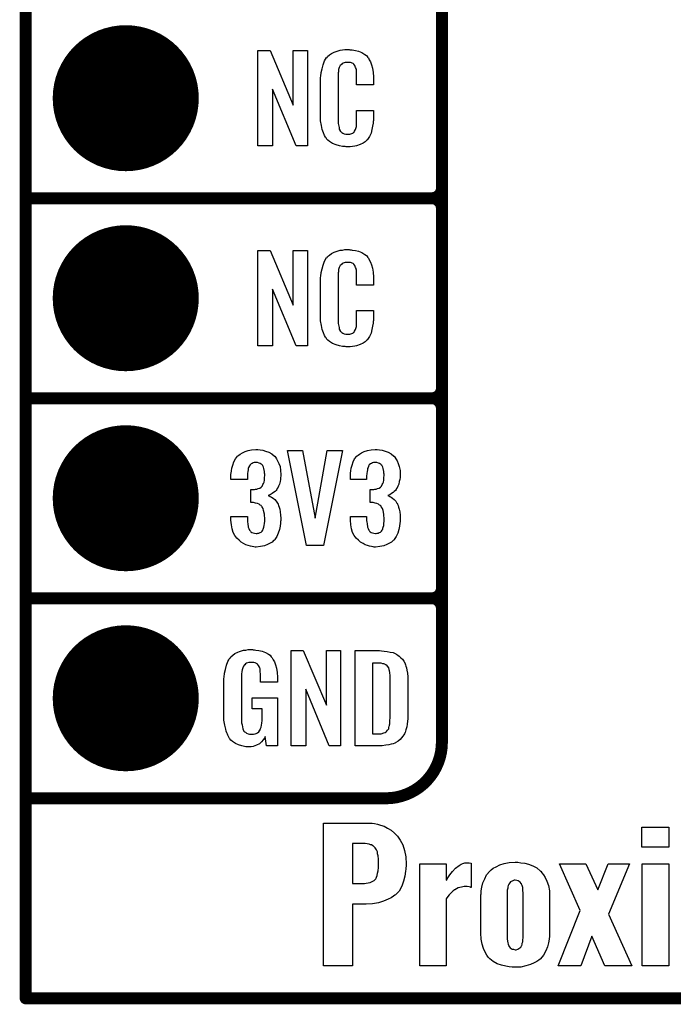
# Model space of a CAD drawing. Extents: x -0.07 to 0.95, y -0.15 to 1.54.
# Tile 1 of 23: x -0.05 to 0.27, y -0.15 to 0.34. Entities that reach past the tile are written whole.
import ezdxf

# ---------------------------------------------------------------- set-up
doc = ezdxf.new("R2010")
doc.units = 0
doc.layers.get('0').update_dxf_attribs({"linetype": 'CONTINUOUS'})
for name, color, linetype in [('gko', 6, 'CONTINUOUS'), ('gto', 2, 'CONTINUOUS'), ('gts', 1, 'CONTINUOUS')]:
    doc.layers.add(name, color=color, linetype=linetype)

# ---------------------------------------------------------------- blocks, each defined once
blk = doc.blocks.new('D11')
at = {"const_width": 0.003}
blk.add_lwpolyline([(-0.0015, 0, 1), (0.0015, 0, 1)], format="xyb", close=True, dxfattribs=at)
blk = doc.blocks.new('D32')
at = {"const_width": 0.0365}
blk.add_lwpolyline([(-0.01825, 0, 1), (0.01825, 0, 1)], format="xyb", close=True, dxfattribs=at)

msp = doc.modelspace()

# ---------------------------------------------------------------- linework, layer by layer
at = {"layer": 'gko', "color": 6, "const_width": 0.006}
for points in [[(-0.05, -0.15), (-0.05, 1.45)], [(-0.05, -0.15), (0.85, -0.15)]]:
    msp.add_lwpolyline(points, dxfattribs=at)
at = {"layer": 'gto', "color": 2, "const_width": 0.006}
for points in [[(0.158, -0.022), (0.158, 0.722)], [(0.158, 0.255), (0.158, 0.345)], [(-0.05, 0.25), (0.153, 0.25)], [(-0.05, 0.25), (0.153, 0.25)], [(0.153, 0.25), (0.153, 0.25)], [(0.153, 0.25), (0.153, 0.25)], [(0.158, 0.245), (0.158, 0.245)], [(0.158, 0.245), (0.158, 0.245)], [(0.158, 0.245), (0.158, 0.245)], [(0.158, 0.245), (0.158, 0.245)], [(0.158, 0.155), (0.158, 0.245)], [(-0.05, 0.15), (0.153, 0.15)], [(-0.05, 0.15), (0.153, 0.15)], [(0.153, 0.15), (0.153, 0.15)], [(0.153, 0.15), (0.153, 0.15)], [(0.158, 0.145), (0.158, 0.145)], [(0.158, 0.145), (0.158, 0.145)], [(0.158, 0.145), (0.158, 0.145)], [(0.158, 0.145), (0.158, 0.145)], [(0.158, 0.055), (0.158, 0.145)], [(-0.05, 0.05), (0.153, 0.05)], [(-0.05, 0.05), (0.153, 0.05)], [(0.153, 0.05), (0.153, 0.05)], [(0.153, 0.05), (0.153, 0.05)], [(0.158, 0.045), (0.158, 0.045)], [(0.158, 0.045), (0.158, 0.045)], [(0.158, 0.045), (0.158, 0.045)], [(0.158, 0.045), (0.158, 0.045)], [(-0.05, -0.05), (0.13, -0.05)], [(-0.05, -0.05), (-0.0106, -0.05)], [(0.13, -0.05), (0.13, -0.05)], [(0.13, -0.05), (0.13, -0.05)]]:
    msp.add_lwpolyline(points, dxfattribs=at)
at = {"layer": 'gto', "color": 2}
for points in [[(0.0908, 0.2762), (0.0851, 0.2762), (0.0734, 0.3046), (0.0734, 0.2762), (0.066, 0.2762), (0.066, 0.3238), (0.0722, 0.3238), (0.0837, 0.2966), (0.0837, 0.3238), (0.0908, 0.3238), (0.0908, 0.2762)], [(0.112, 0.3242), (0.1126, 0.3242), (0.1132, 0.3241), (0.1148, 0.3239), (0.1164, 0.3235), (0.118, 0.3228), (0.1195, 0.3219), (0.1203, 0.3214), (0.1208, 0.3207), (0.1209, 0.3205), (0.1213, 0.3201), (0.1217, 0.3192), (0.1223, 0.3181), (0.1228, 0.3167), (0.1233, 0.315), (0.1237, 0.3129), (0.1238, 0.3106), (0.1238, 0.3066), (0.1154, 0.3066), (0.1154, 0.3107), (0.1154, 0.3108), (0.1154, 0.3111), (0.1154, 0.3116), (0.1154, 0.3121), (0.1154, 0.3134), (0.1153, 0.3141), (0.1152, 0.3146), (0.1152, 0.3147), (0.1151, 0.3149), (0.1149, 0.3154), (0.1145, 0.3163), (0.114, 0.317), (0.1138, 0.3172), (0.1136, 0.3173), (0.1132, 0.3175), (0.1129, 0.3177), (0.1123, 0.3178), (0.1116, 0.3179), (0.1105, 0.3179), (0.1102, 0.3179), (0.1097, 0.3179), (0.1087, 0.3175), (0.1082, 0.3173), (0.1078, 0.3169), (0.1076, 0.3167), (0.1072, 0.3163), (0.1067, 0.3154), (0.1064, 0.3143), (0.1064, 0.3142), (0.1064, 0.3141), (0.1063, 0.3137), (0.1063, 0.3132), (0.1062, 0.3127), (0.1062, 0.3119), (0.1061, 0.3111), (0.1061, 0.3102), (0.1061, 0.2895), (0.1061, 0.2894), (0.1061, 0.2889), (0.1062, 0.2882), (0.1062, 0.2873), (0.1066, 0.2854), (0.1067, 0.2845), (0.1071, 0.2837), (0.1072, 0.2836), (0.1073, 0.2834), (0.1076, 0.2832), (0.108, 0.2829), (0.1085, 0.2825), (0.1092, 0.2822), (0.11, 0.2821), (0.1109, 0.282), (0.1113, 0.282), (0.1116, 0.2821), (0.112, 0.2821), (0.113, 0.2823), (0.1135, 0.2826), (0.1139, 0.2829), (0.114, 0.2829), (0.1141, 0.2831), (0.1144, 0.2835), (0.1149, 0.2844), (0.1152, 0.2854), (0.1152, 0.2855), (0.1153, 0.2857), (0.1153, 0.286), (0.1154, 0.2865), (0.1154, 0.2871), (0.1154, 0.2878), (0.1154, 0.2886), (0.1154, 0.2895), (0.1154, 0.2938), (0.1238, 0.2938), (0.1238, 0.29), (0.1238, 0.2899), (0.1238, 0.2897), (0.1238, 0.2894), (0.1238, 0.2889), (0.1237, 0.2883), (0.1236, 0.2876), (0.1234, 0.2861), (0.123, 0.2844), (0.1226, 0.2826), (0.1218, 0.2809), (0.1209, 0.2794), (0.1208, 0.2792), (0.1203, 0.2788), (0.1196, 0.2782), (0.1186, 0.2775), (0.1172, 0.2769), (0.1154, 0.2762), (0.1145, 0.276), (0.1134, 0.2759), (0.1122, 0.2757), (0.1102, 0.2757), (0.1097, 0.2758), (0.1091, 0.2758), (0.1084, 0.2759), (0.1068, 0.2762), (0.1051, 0.2767), (0.1033, 0.2774), (0.1018, 0.2784), (0.101, 0.279), (0.1004, 0.2797), (0.1004, 0.2798), (0.1003, 0.2799), (0.1001, 0.2802), (0.0999, 0.2805), (0.0994, 0.2814), (0.0989, 0.2827), (0.0982, 0.2844), (0.0978, 0.2864), (0.0974, 0.2887), (0.0973, 0.2914), (0.0973, 0.3083), (0.0973, 0.3084), (0.0973, 0.3087), (0.0973, 0.3091), (0.0974, 0.3096), (0.0974, 0.3103), (0.0975, 0.311), (0.0977, 0.3128), (0.0981, 0.3147), (0.0986, 0.3167), (0.0993, 0.3186), (0.1004, 0.3203), (0.1004, 0.3203), (0.1006, 0.3204), (0.1009, 0.3209), (0.1018, 0.3216), (0.1029, 0.3223), (0.1042, 0.323), (0.1052, 0.3234), (0.1061, 0.3237), (0.1071, 0.324), (0.1083, 0.3241), (0.1095, 0.3243), (0.1116, 0.3243), (0.112, 0.3242)], [(0.0908, 0.1762), (0.0851, 0.1762), (0.0734, 0.2046), (0.0734, 0.1762), (0.066, 0.1762), (0.066, 0.2238), (0.0722, 0.2238), (0.0837, 0.1966), (0.0837, 0.2238), (0.0908, 0.2238), (0.0908, 0.1762)], [(0.112, 0.2242), (0.1126, 0.2242), (0.1132, 0.2241), (0.1148, 0.2239), (0.1164, 0.2235), (0.118, 0.2228), (0.1195, 0.2219), (0.1203, 0.2214), (0.1208, 0.2207), (0.1209, 0.2205), (0.1213, 0.2201), (0.1217, 0.2192), (0.1223, 0.2181), (0.1228, 0.2167), (0.1233, 0.215), (0.1237, 0.213), (0.1238, 0.2106), (0.1238, 0.2066), (0.1154, 0.2066), (0.1154, 0.2107), (0.1154, 0.2108), (0.1154, 0.2111), (0.1154, 0.2116), (0.1154, 0.2121), (0.1154, 0.2134), (0.1153, 0.2141), (0.1152, 0.2146), (0.1152, 0.2147), (0.1151, 0.2149), (0.1149, 0.2154), (0.1145, 0.2163), (0.114, 0.217), (0.1138, 0.2172), (0.1136, 0.2173), (0.1132, 0.2175), (0.1129, 0.2177), (0.1123, 0.2178), (0.1116, 0.2179), (0.1105, 0.2179), (0.1102, 0.2179), (0.1097, 0.2179), (0.1087, 0.2175), (0.1082, 0.2173), (0.1078, 0.2169), (0.1076, 0.2167), (0.1072, 0.2163), (0.1067, 0.2154), (0.1064, 0.2143), (0.1064, 0.2142), (0.1064, 0.2141), (0.1063, 0.2137), (0.1063, 0.2132), (0.1062, 0.2127), (0.1062, 0.2119), (0.1061, 0.2111), (0.1061, 0.2102), (0.1061, 0.1895), (0.1061, 0.1894), (0.1061, 0.1889), (0.1062, 0.1882), (0.1062, 0.1873), (0.1066, 0.1854), (0.1067, 0.1845), (0.1071, 0.1837), (0.1072, 0.1836), (0.1073, 0.1834), (0.1076, 0.1832), (0.108, 0.1829), (0.1085, 0.1825), (0.1092, 0.1822), (0.11, 0.1821), (0.1109, 0.182), (0.1113, 0.182), (0.1116, 0.1821), (0.112, 0.1821), (0.113, 0.1823), (0.1135, 0.1826), (0.1139, 0.1829), (0.114, 0.1829), (0.1141, 0.1831), (0.1144, 0.1835), (0.1149, 0.1844), (0.1152, 0.1854), (0.1152, 0.1855), (0.1153, 0.1857), (0.1153, 0.186), (0.1154, 0.1865), (0.1154, 0.187), (0.1154, 0.1878), (0.1154, 0.1886), (0.1154, 0.1895), (0.1154, 0.1938), (0.1238, 0.1938), (0.1238, 0.19), (0.1238, 0.1899), (0.1238, 0.1897), (0.1238, 0.1894), (0.1238, 0.1889), (0.1237, 0.1883), (0.1236, 0.1876), (0.1234, 0.1861), (0.123, 0.1844), (0.1226, 0.1826), (0.1218, 0.1809), (0.1209, 0.1794), (0.1208, 0.1792), (0.1203, 0.1788), (0.1196, 0.1782), (0.1186, 0.1775), (0.1172, 0.1769), (0.1154, 0.1762), (0.1145, 0.176), (0.1134, 0.1759), (0.1122, 0.1757), (0.1102, 0.1757), (0.1097, 0.1758), (0.1091, 0.1758), (0.1084, 0.1759), (0.1068, 0.1762), (0.1051, 0.1767), (0.1033, 0.1774), (0.1018, 0.1784), (0.101, 0.179), (0.1004, 0.1797), (0.1004, 0.1798), (0.1003, 0.1799), (0.1001, 0.1802), (0.0999, 0.1805), (0.0994, 0.1814), (0.0989, 0.1827), (0.0982, 0.1844), (0.0978, 0.1864), (0.0974, 0.1887), (0.0973, 0.1914), (0.0973, 0.2083), (0.0973, 0.2084), (0.0973, 0.2087), (0.0973, 0.2091), (0.0974, 0.2096), (0.0974, 0.2103), (0.0975, 0.211), (0.0977, 0.2128), (0.0981, 0.2147), (0.0986, 0.2166), (0.0993, 0.2186), (0.1004, 0.2203), (0.1004, 0.2203), (0.1006, 0.2204), (0.1009, 0.2209), (0.1018, 0.2216), (0.1029, 0.2223), (0.1042, 0.223), (0.1052, 0.2234), (0.1061, 0.2237), (0.1071, 0.224), (0.1083, 0.2241), (0.1095, 0.2243), (0.1116, 0.2243), (0.112, 0.2242)], [(0.066, 0.1243), (0.0672, 0.1242), (0.0685, 0.124), (0.0699, 0.1235), (0.0715, 0.123), (0.073, 0.1222), (0.0743, 0.1211), (0.0745, 0.121), (0.0748, 0.1206), (0.0753, 0.1197), (0.0759, 0.1187), (0.0765, 0.1174), (0.0771, 0.1159), (0.0774, 0.1139), (0.0775, 0.1118), (0.0775, 0.1116), (0.0775, 0.1111), (0.0774, 0.1103), (0.0773, 0.1094), (0.0771, 0.1083), (0.0768, 0.1071), (0.0763, 0.106), (0.0758, 0.1049), (0.0757, 0.1048), (0.0755, 0.1044), (0.0751, 0.1039), (0.0746, 0.1034), (0.0739, 0.1028), (0.0732, 0.1023), (0.0722, 0.1017), (0.0712, 0.1013), (0.0713, 0.1013), (0.0717, 0.1012), (0.0722, 0.1009), (0.0729, 0.1005), (0.0736, 0.1), (0.0745, 0.0993), (0.0752, 0.0985), (0.0759, 0.0975), (0.0759, 0.0975), (0.0761, 0.0971), (0.0764, 0.0964), (0.0767, 0.0956), (0.077, 0.0945), (0.0772, 0.0932), (0.0774, 0.0916), (0.0775, 0.09), (0.0775, 0.0899), (0.0775, 0.0897), (0.0775, 0.0893), (0.0775, 0.0889), (0.0774, 0.0883), (0.0773, 0.0876), (0.0771, 0.0861), (0.0768, 0.0843), (0.0762, 0.0826), (0.0755, 0.0809), (0.0745, 0.0793), (0.0744, 0.0791), (0.0739, 0.0788), (0.0732, 0.0781), (0.0722, 0.0775), (0.0709, 0.0768), (0.0693, 0.0762), (0.0673, 0.0758), (0.0651, 0.0756), (0.0646, 0.0756), (0.064, 0.0757), (0.0632, 0.0758), (0.0623, 0.076), (0.0611, 0.0764), (0.06, 0.0767), (0.0589, 0.0773), (0.0577, 0.078), (0.0566, 0.079), (0.0555, 0.08), (0.0546, 0.0814), (0.0537, 0.0828), (0.0532, 0.0847), (0.0528, 0.0867), (0.0526, 0.0891), (0.0526, 0.0908), (0.0608, 0.0908), (0.0608, 0.0894), (0.0608, 0.0892), (0.0608, 0.0889), (0.0609, 0.0881), (0.061, 0.0874), (0.0612, 0.0856), (0.0615, 0.0848), (0.0618, 0.084), (0.0619, 0.084), (0.062, 0.0838), (0.0623, 0.0835), (0.0625, 0.0832), (0.063, 0.0829), (0.0636, 0.0827), (0.0644, 0.0825), (0.0652, 0.0824), (0.0656, 0.0824), (0.066, 0.0825), (0.0665, 0.0826), (0.0671, 0.0828), (0.0676, 0.0831), (0.0682, 0.0836), (0.0685, 0.0841), (0.0685, 0.0842), (0.0687, 0.0845), (0.0688, 0.085), (0.069, 0.0855), (0.0692, 0.0864), (0.0693, 0.0873), (0.0695, 0.0885), (0.0695, 0.0898), (0.0695, 0.09), (0.0695, 0.0904), (0.0694, 0.0911), (0.0693, 0.092), (0.0689, 0.0938), (0.0686, 0.0948), (0.0682, 0.0956), (0.0681, 0.0957), (0.0679, 0.096), (0.0676, 0.0963), (0.0672, 0.0966), (0.0666, 0.0971), (0.0659, 0.0974), (0.0649, 0.0976), (0.0639, 0.0978), (0.0625, 0.0978), (0.0625, 0.1044), (0.0643, 0.1044), (0.0648, 0.1045), (0.0655, 0.1046), (0.0662, 0.1048), (0.067, 0.1051), (0.0676, 0.1055), (0.0682, 0.1061), (0.0683, 0.1062), (0.0684, 0.1063), (0.0685, 0.1068), (0.0688, 0.1074), (0.0691, 0.1081), (0.0693, 0.1091), (0.0694, 0.1102), (0.0695, 0.1115), (0.0695, 0.1117), (0.0695, 0.1121), (0.0694, 0.1126), (0.0694, 0.1133), (0.069, 0.1148), (0.0688, 0.1156), (0.0685, 0.1162), (0.0685, 0.1163), (0.0683, 0.1165), (0.068, 0.1168), (0.0677, 0.1171), (0.0672, 0.1173), (0.0666, 0.1176), (0.0659, 0.1178), (0.065, 0.1179), (0.0647, 0.1179), (0.0642, 0.1178), (0.0637, 0.1177), (0.0632, 0.1174), (0.0626, 0.1172), (0.0621, 0.1167), (0.0617, 0.1161), (0.0617, 0.116), (0.0616, 0.1159), (0.0614, 0.1154), (0.0612, 0.1149), (0.0611, 0.1142), (0.061, 0.1134), (0.0609, 0.1123), (0.0608, 0.1111), (0.0608, 0.1094), (0.0526, 0.1094), (0.0526, 0.1116), (0.0526, 0.1117), (0.0526, 0.1119), (0.0526, 0.1122), (0.0527, 0.1126), (0.0528, 0.1137), (0.053, 0.1151), (0.0535, 0.1166), (0.054, 0.1182), (0.0548, 0.1197), (0.0559, 0.121), (0.0561, 0.1212), (0.0565, 0.1216), (0.0572, 0.1221), (0.0583, 0.1227), (0.0596, 0.1234), (0.0611, 0.1238), (0.0629, 0.1242), (0.065, 0.1244), (0.0656, 0.1244), (0.066, 0.1243)], [(0.0989, 0.0763), (0.0904, 0.0763), (0.0808, 0.1238), (0.0884, 0.1238), (0.0947, 0.0901), (0.1006, 0.1238), (0.1084, 0.1238), (0.0989, 0.0763)], [(0.1257, 0.1243), (0.1268, 0.1242), (0.1281, 0.124), (0.1296, 0.1235), (0.1312, 0.123), (0.1326, 0.1222), (0.1339, 0.1211), (0.1341, 0.121), (0.1345, 0.1206), (0.135, 0.1197), (0.1356, 0.1187), (0.1362, 0.1174), (0.1367, 0.1159), (0.1371, 0.1139), (0.1372, 0.1118), (0.1372, 0.1116), (0.1372, 0.1111), (0.1371, 0.1103), (0.137, 0.1094), (0.1367, 0.1083), (0.1364, 0.1071), (0.136, 0.106), (0.1354, 0.1049), (0.1353, 0.1048), (0.1351, 0.1044), (0.1348, 0.1039), (0.1342, 0.1034), (0.1336, 0.1028), (0.1328, 0.1023), (0.1319, 0.1017), (0.1309, 0.1013), (0.131, 0.1013), (0.1314, 0.1012), (0.1319, 0.1009), (0.1326, 0.1005), (0.1333, 0.1), (0.1341, 0.0993), (0.1349, 0.0985), (0.1355, 0.0975), (0.1356, 0.0975), (0.1358, 0.0971), (0.1361, 0.0964), (0.1363, 0.0956), (0.1366, 0.0945), (0.1369, 0.0932), (0.1371, 0.0916), (0.1372, 0.09), (0.1372, 0.0899), (0.1372, 0.0897), (0.1372, 0.0893), (0.1372, 0.0889), (0.1371, 0.0883), (0.137, 0.0876), (0.1368, 0.0861), (0.1364, 0.0843), (0.1359, 0.0826), (0.1351, 0.0809), (0.1341, 0.0793), (0.134, 0.0791), (0.1336, 0.0788), (0.1328, 0.0781), (0.1318, 0.0775), (0.1305, 0.0768), (0.1289, 0.0762), (0.127, 0.0758), (0.1248, 0.0756), (0.1242, 0.0756), (0.1237, 0.0757), (0.1228, 0.0758), (0.1219, 0.076), (0.1208, 0.0764), (0.1197, 0.0767), (0.1186, 0.0773), (0.1174, 0.078), (0.1163, 0.079), (0.1152, 0.08), (0.1142, 0.0814), (0.1134, 0.0828), (0.1129, 0.0847), (0.1125, 0.0867), (0.1123, 0.0891), (0.1123, 0.0908), (0.1204, 0.0908), (0.1204, 0.0894), (0.1204, 0.0892), (0.1204, 0.0889), (0.1205, 0.0881), (0.1206, 0.0874), (0.1209, 0.0856), (0.1212, 0.0848), (0.1215, 0.084), (0.1215, 0.084), (0.1216, 0.0838), (0.1219, 0.0835), (0.1222, 0.0832), (0.1227, 0.0829), (0.1233, 0.0827), (0.124, 0.0825), (0.1249, 0.0824), (0.1252, 0.0824), (0.1257, 0.0825), (0.1262, 0.0826), (0.1267, 0.0828), (0.1273, 0.0831), (0.1278, 0.0836), (0.1282, 0.0841), (0.1282, 0.0842), (0.1284, 0.0845), (0.1285, 0.085), (0.1287, 0.0855), (0.1289, 0.0864), (0.1289, 0.0873), (0.1291, 0.0885), (0.1291, 0.0898), (0.1291, 0.09), (0.1291, 0.0904), (0.129, 0.0911), (0.1289, 0.092), (0.1286, 0.0938), (0.1283, 0.0948), (0.1278, 0.0956), (0.1277, 0.0957), (0.1276, 0.096), (0.1273, 0.0963), (0.1268, 0.0966), (0.1263, 0.0971), (0.1255, 0.0974), (0.1246, 0.0976), (0.1236, 0.0978), (0.1222, 0.0978), (0.1222, 0.1044), (0.124, 0.1044), (0.1245, 0.1045), (0.1252, 0.1046), (0.1259, 0.1048), (0.1266, 0.1051), (0.1273, 0.1055), (0.1278, 0.1061), (0.1279, 0.1062), (0.128, 0.1063), (0.1282, 0.1068), (0.1285, 0.1074), (0.1288, 0.1081), (0.1289, 0.1091), (0.129, 0.1102), (0.1291, 0.1115), (0.1291, 0.1117), (0.1291, 0.1121), (0.129, 0.1126), (0.129, 0.1133), (0.1287, 0.1148), (0.1285, 0.1156), (0.1281, 0.1162), (0.1281, 0.1163), (0.1279, 0.1165), (0.1277, 0.1168), (0.1274, 0.1171), (0.1269, 0.1173), (0.1263, 0.1176), (0.1255, 0.1178), (0.1247, 0.1179), (0.1243, 0.1179), (0.1239, 0.1178), (0.1234, 0.1177), (0.1228, 0.1174), (0.1223, 0.1172), (0.1217, 0.1167), (0.1214, 0.1161), (0.1214, 0.116), (0.1213, 0.1159), (0.1211, 0.1154), (0.1209, 0.1149), (0.1208, 0.1142), (0.1206, 0.1134), (0.1205, 0.1123), (0.1204, 0.1111), (0.1204, 0.1094), (0.1123, 0.1094), (0.1123, 0.1116), (0.1123, 0.1117), (0.1123, 0.1119), (0.1123, 0.1122), (0.1124, 0.1126), (0.1125, 0.1137), (0.1127, 0.1151), (0.1131, 0.1166), (0.1137, 0.1182), (0.1144, 0.1197), (0.1155, 0.121), (0.1157, 0.1212), (0.1162, 0.1216), (0.1168, 0.1221), (0.1179, 0.1227), (0.1192, 0.1234), (0.1208, 0.1238), (0.1226, 0.1242), (0.1247, 0.1244), (0.1252, 0.1244), (0.1257, 0.1243)], [(0.0637, 0.0242), (0.0644, 0.0242), (0.065, 0.0241), (0.0665, 0.0239), (0.0682, 0.0235), (0.0698, 0.0228), (0.0714, 0.022), (0.0721, 0.0215), (0.0727, 0.0208), (0.0728, 0.0206), (0.0732, 0.0202), (0.0736, 0.0193), (0.0743, 0.0182), (0.0748, 0.0167), (0.0753, 0.015), (0.0757, 0.0129), (0.0758, 0.0105), (0.0758, 0.008), (0.0674, 0.008), (0.0674, 0.0106), (0.0674, 0.0107), (0.0674, 0.0111), (0.0674, 0.0116), (0.0674, 0.0121), (0.0672, 0.0134), (0.0672, 0.0142), (0.0671, 0.0147), (0.0671, 0.0148), (0.067, 0.015), (0.067, 0.0153), (0.0668, 0.0156), (0.0664, 0.0164), (0.0658, 0.0171), (0.0656, 0.0172), (0.0653, 0.0174), (0.065, 0.0176), (0.0646, 0.0177), (0.064, 0.0179), (0.0635, 0.0179), (0.0623, 0.0179), (0.062, 0.0179), (0.0615, 0.0179), (0.0604, 0.0175), (0.0599, 0.0172), (0.0595, 0.0168), (0.0593, 0.0167), (0.0589, 0.0161), (0.0585, 0.0153), (0.0581, 0.0142), (0.0581, 0.0141), (0.0581, 0.0139), (0.058, 0.0135), (0.058, 0.013), (0.0579, 0.0124), (0.0579, 0.0117), (0.0578, 0.0108), (0.0578, 0.0099), (0.0578, -0.01), (0.0578, -0.0102), (0.0578, -0.0106), (0.0579, -0.0114), (0.0579, -0.0123), (0.0581, -0.0132), (0.0583, -0.0142), (0.0585, -0.0153), (0.0588, -0.0161), (0.0589, -0.0162), (0.059, -0.0164), (0.0594, -0.0167), (0.0598, -0.017), (0.0603, -0.0174), (0.0611, -0.0178), (0.0619, -0.0179), (0.0629, -0.018), (0.0634, -0.018), (0.0639, -0.0179), (0.0646, -0.0178), (0.0652, -0.0176), (0.0659, -0.0172), (0.0665, -0.0167), (0.067, -0.016), (0.0671, -0.0159), (0.0672, -0.0156), (0.0673, -0.0151), (0.0676, -0.0144), (0.0678, -0.0135), (0.068, -0.0124), (0.0681, -0.0111), (0.0682, -0.0096), (0.0682, -0.0052), (0.0631, -0.0052), (0.0631, 0.0003), (0.0759, 0.0003), (0.0759, -0.0238), (0.0703, -0.0238), (0.0697, -0.0191), (0.0697, -0.0192), (0.0697, -0.0193), (0.0693, -0.02), (0.0687, -0.0208), (0.0679, -0.0217), (0.0668, -0.0227), (0.0654, -0.0235), (0.0637, -0.0241), (0.0627, -0.0242), (0.0617, -0.0243), (0.0611, -0.0243), (0.0606, -0.0242), (0.06, -0.0242), (0.0594, -0.0241), (0.058, -0.0238), (0.0563, -0.0233), (0.0548, -0.0226), (0.0533, -0.0216), (0.0525, -0.021), (0.052, -0.0203), (0.052, -0.0202), (0.0519, -0.0201), (0.0517, -0.0198), (0.0515, -0.0195), (0.0513, -0.0191), (0.0511, -0.0185), (0.0508, -0.0179), (0.0505, -0.0172), (0.0502, -0.0164), (0.05, -0.0154), (0.0495, -0.0134), (0.0491, -0.0109), (0.049, -0.0081), (0.049, 0.0079), (0.049, 0.008), (0.049, 0.0082), (0.049, 0.0086), (0.0491, 0.0092), (0.0491, 0.0099), (0.0492, 0.0106), (0.0494, 0.0125), (0.0498, 0.0144), (0.0503, 0.0165), (0.0511, 0.0184), (0.0515, 0.0193), (0.0521, 0.0202), (0.0521, 0.0203), (0.0523, 0.0203), (0.0526, 0.0208), (0.0535, 0.0215), (0.0546, 0.0223), (0.056, 0.023), (0.0569, 0.0234), (0.0578, 0.0237), (0.0588, 0.024), (0.06, 0.0241), (0.0612, 0.0243), (0.0633, 0.0243), (0.0637, 0.0242)], [(0.1074, -0.0238), (0.1017, -0.0238), (0.09, 0.0046), (0.09, -0.0238), (0.0826, -0.0238), (0.0826, 0.0238), (0.0887, 0.0238), (0.1003, -0.0034), (0.1003, 0.0238), (0.1074, 0.0238), (0.1074, -0.0238)], [(0.1278, 0.0237), (0.1291, 0.0236), (0.1306, 0.0234), (0.1321, 0.0231), (0.1336, 0.0228), (0.1349, 0.0222), (0.1351, 0.0221), (0.1354, 0.0219), (0.136, 0.0216), (0.1367, 0.021), (0.1375, 0.0203), (0.1383, 0.0195), (0.139, 0.0185), (0.1396, 0.0174), (0.1397, 0.0172), (0.1398, 0.0168), (0.14, 0.0161), (0.1403, 0.0152), (0.1405, 0.014), (0.1408, 0.0125), (0.1409, 0.0108), (0.141, 0.009), (0.141, -0.0083), (0.141, -0.0084), (0.141, -0.0086), (0.141, -0.0089), (0.141, -0.0093), (0.1409, -0.0103), (0.1408, -0.0115), (0.1406, -0.0129), (0.1404, -0.0143), (0.14, -0.0158), (0.1396, -0.0171), (0.1395, -0.0173), (0.1393, -0.0177), (0.1389, -0.0182), (0.1385, -0.019), (0.1378, -0.0198), (0.1371, -0.0206), (0.1361, -0.0214), (0.135, -0.0221), (0.1348, -0.0222), (0.1344, -0.0224), (0.1337, -0.0227), (0.1326, -0.0229), (0.1314, -0.0232), (0.1299, -0.0235), (0.1281, -0.0237), (0.1262, -0.0238), (0.1146, -0.0238), (0.1146, 0.0238), (0.1268, 0.0238), (0.1278, 0.0237)], [(0.1269, 0.0176), (0.1233, 0.0176), (0.1233, -0.0178), (0.1265, -0.0178), (0.127, -0.0177), (0.1276, -0.0177), (0.1289, -0.0173), (0.1296, -0.0171), (0.1302, -0.0167), (0.1302, -0.0167), (0.1303, -0.0166), (0.1308, -0.016), (0.1314, -0.0152), (0.1315, -0.0146), (0.1317, -0.014), (0.1317, -0.0139), (0.1318, -0.0136), (0.1318, -0.0132), (0.1319, -0.0127), (0.132, -0.0119), (0.132, -0.011), (0.1321, -0.0099), (0.1321, -0.0087), (0.1321, 0.0095), (0.1321, 0.0097), (0.1321, 0.0101), (0.1321, 0.0106), (0.1321, 0.0113), (0.1319, 0.0129), (0.1318, 0.0137), (0.1317, 0.0143), (0.1317, 0.0144), (0.1316, 0.0146), (0.1315, 0.0149), (0.1314, 0.0153), (0.1308, 0.0161), (0.1304, 0.0165), (0.13, 0.0167), (0.1299, 0.0167), (0.1297, 0.0168), (0.1294, 0.017), (0.1289, 0.0172), (0.1284, 0.0173), (0.1277, 0.0175), (0.1269, 0.0176)], [(0.1232, -0.0625), (0.1244, -0.0626), (0.1258, -0.0629), (0.1273, -0.0635), (0.1291, -0.064), (0.1308, -0.0649), (0.1326, -0.066), (0.1343, -0.0674), (0.1358, -0.069), (0.1372, -0.071), (0.1384, -0.0733), (0.1393, -0.0761), (0.1399, -0.0793), (0.1401, -0.0829), (0.1401, -0.083), (0.1401, -0.0833), (0.1401, -0.0839), (0.1399, -0.0847), (0.1399, -0.0855), (0.1398, -0.0865), (0.1394, -0.0889), (0.1388, -0.0914), (0.1379, -0.094), (0.1366, -0.0964), (0.1358, -0.0973), (0.1348, -0.0983), (0.1345, -0.0984), (0.1338, -0.099), (0.1326, -0.0997), (0.1311, -0.1005), (0.1288, -0.1015), (0.1263, -0.1022), (0.1234, -0.1028), (0.1201, -0.1029), (0.1133, -0.1029), (0.1133, -0.1337), (0.0989, -0.1337), (0.0989, -0.0624), (0.1223, -0.0624), (0.1232, -0.0625)], [(0.2714, -0.0744), (0.2579, -0.0744), (0.2579, -0.0644), (0.2714, -0.0644), (0.2714, -0.0744)], [(0.1197, -0.0726), (0.1133, -0.0726), (0.1133, -0.0926), (0.1194, -0.0926), (0.1201, -0.0925), (0.1211, -0.0923), (0.1222, -0.0921), (0.1232, -0.0916), (0.1241, -0.0911), (0.1248, -0.0904), (0.125, -0.0903), (0.1251, -0.09), (0.1254, -0.0894), (0.1257, -0.0886), (0.1259, -0.0875), (0.1261, -0.0862), (0.1263, -0.0846), (0.1263, -0.0826), (0.1263, -0.0825), (0.1263, -0.0821), (0.1263, -0.0814), (0.1263, -0.0805), (0.1261, -0.0787), (0.1259, -0.0778), (0.1258, -0.0769), (0.1258, -0.0768), (0.1257, -0.0765), (0.1254, -0.0757), (0.1247, -0.0747), (0.1236, -0.0737), (0.1234, -0.0737), (0.1233, -0.0736), (0.1229, -0.0733), (0.1223, -0.0732), (0.1216, -0.0729), (0.1207, -0.0728), (0.1197, -0.0726)], [(0.1717, -0.0823), (0.1726, -0.0825), (0.1726, -0.0946), (0.1724, -0.0946), (0.1723, -0.0944), (0.1716, -0.0943), (0.1706, -0.0941), (0.1691, -0.0941), (0.1685, -0.0943), (0.1678, -0.0944), (0.1662, -0.0948), (0.1644, -0.0958), (0.1642, -0.0958), (0.164, -0.0961), (0.1635, -0.0964), (0.163, -0.0969), (0.1624, -0.0975), (0.1617, -0.0983), (0.1609, -0.0991), (0.1602, -0.1003), (0.1602, -0.1337), (0.1469, -0.1337), (0.1469, -0.0828), (0.1602, -0.0828), (0.1602, -0.091), (0.1605, -0.0907), (0.1606, -0.0903), (0.161, -0.0897), (0.162, -0.0883), (0.1633, -0.0866), (0.1648, -0.085), (0.1666, -0.0836), (0.1676, -0.083), (0.1685, -0.0826), (0.1695, -0.0823), (0.1706, -0.0822), (0.1712, -0.0822), (0.1717, -0.0823)], [(0.1974, -0.0822), (0.1994, -0.0825), (0.2013, -0.083), (0.2034, -0.0837), (0.2055, -0.0848), (0.2073, -0.0864), (0.2074, -0.0865), (0.208, -0.0872), (0.2087, -0.0882), (0.2096, -0.0896), (0.2105, -0.0914), (0.2112, -0.0936), (0.2117, -0.0962), (0.2118, -0.0991), (0.2118, -0.1175), (0.2118, -0.1176), (0.2118, -0.1179), (0.2118, -0.1183), (0.2118, -0.1189), (0.2116, -0.1204), (0.2113, -0.1222), (0.2107, -0.1243), (0.2099, -0.1263), (0.2088, -0.1284), (0.2073, -0.1302), (0.2071, -0.1304), (0.2064, -0.1309), (0.2055, -0.1316), (0.2041, -0.1323), (0.2023, -0.1331), (0.2, -0.1338), (0.1975, -0.1344), (0.1946, -0.1345), (0.1938, -0.1345), (0.1932, -0.1344), (0.1917, -0.1343), (0.1899, -0.134), (0.1878, -0.1334), (0.1857, -0.1327), (0.1837, -0.1316), (0.1819, -0.1302), (0.1817, -0.13), (0.1812, -0.1294), (0.1805, -0.1284), (0.1796, -0.1269), (0.1788, -0.1251), (0.1781, -0.123), (0.1776, -0.1204), (0.1774, -0.1175), (0.1774, -0.0991), (0.1774, -0.099), (0.1774, -0.0987), (0.1774, -0.0983), (0.1776, -0.0978), (0.1777, -0.0962), (0.178, -0.0944), (0.1785, -0.0923), (0.1794, -0.0903), (0.1803, -0.0882), (0.1819, -0.0864), (0.1821, -0.0862), (0.1827, -0.0857), (0.1837, -0.085), (0.1852, -0.0842), (0.187, -0.0833), (0.1891, -0.0826), (0.1917, -0.0821), (0.1946, -0.0819), (0.196, -0.0819), (0.1974, -0.0822)], [(0.2413, -0.108), (0.2529, -0.1337), (0.2395, -0.1337), (0.2329, -0.119), (0.2274, -0.1337), (0.2161, -0.1337), (0.2271, -0.1061), (0.2167, -0.0828), (0.2299, -0.0828), (0.2359, -0.0958), (0.2411, -0.0828), (0.2517, -0.0828), (0.2413, -0.108)], [(0.2714, -0.1337), (0.2581, -0.1337), (0.2581, -0.0828), (0.2714, -0.0828), (0.2714, -0.1337)], [(0.1946, -0.091), (0.1942, -0.091), (0.1934, -0.0912), (0.1923, -0.0918), (0.1919, -0.0922), (0.1914, -0.0929), (0.1914, -0.093), (0.1913, -0.0932), (0.1912, -0.0936), (0.191, -0.0943), (0.1909, -0.095), (0.1907, -0.0959), (0.1906, -0.0971), (0.1906, -0.0983), (0.1906, -0.1184), (0.1906, -0.1186), (0.1906, -0.119), (0.1906, -0.1197), (0.1907, -0.1204), (0.191, -0.1222), (0.1912, -0.123), (0.1914, -0.1238), (0.1914, -0.124), (0.1916, -0.1241), (0.1921, -0.1247), (0.1931, -0.1254), (0.1938, -0.1255), (0.1946, -0.1257), (0.1951, -0.1257), (0.1959, -0.1254), (0.197, -0.1248), (0.1974, -0.1244), (0.1978, -0.1238), (0.1978, -0.1237), (0.198, -0.1236), (0.1981, -0.123), (0.1982, -0.1225), (0.1984, -0.1218), (0.1985, -0.1208), (0.1987, -0.1197), (0.1987, -0.1184), (0.1987, -0.0983), (0.1987, -0.0982), (0.1987, -0.0978), (0.1987, -0.0971), (0.1985, -0.0962), (0.1984, -0.0946), (0.1981, -0.0936), (0.1978, -0.0929), (0.1978, -0.0928), (0.1977, -0.0926), (0.1971, -0.0919), (0.1962, -0.0912), (0.1955, -0.0911), (0.1946, -0.091)]]:
    msp.add_lwpolyline(points, dxfattribs=at)
at = {"layer": 'gto', "color": 2, "const_width": 0.006}
for points in [[(0.153, 0.25, 0.414214), (0.158, 0.255)], [(0.158, 0.245, 0.414214), (0.153, 0.25)], [(0.158, 0.245, 0.414214), (0.153, 0.25)], [(0.153, 0.15, 0.414214), (0.158, 0.155)], [(0.158, 0.145, 0.414214), (0.153, 0.15)], [(0.158, 0.145, 0.414214), (0.153, 0.15)], [(0.153, 0.05, 0.414214), (0.158, 0.055)], [(0.158, 0.045, 0.414214), (0.153, 0.05)], [(0.158, 0.045, 0.414214), (0.153, 0.05)], [(0.13, -0.05, 0.414214), (0.158, -0.022)]]:
    msp.add_lwpolyline(points, format="xyb", dxfattribs=at)

# ---------------------------------------------------------------- block references
at = {"layer": 'gko'}
msp.add_blockref('D11', (-0.05, -0.15), dxfattribs=at)
msp.add_blockref('D11', (-0.05, -0.15), dxfattribs=at)
at = {"layer": 'gto'}
for p in [(0.158, 0.255), (0.158, 0.255), (-0.05, 0.25), (-0.05, 0.25), (0.153, 0.25), (0.153, 0.25), (0.153, 0.25), (0.153, 0.25), (0.153, 0.25), (0.153, 0.25), (0.153, 0.25), (0.158, 0.245), (0.158, 0.245), (0.158, 0.245), (0.158, 0.245), (0.158, 0.245), (0.158, 0.245), (0.158, 0.245), (0.158, 0.155), (0.158, 0.155), (-0.05, 0.15), (-0.05, 0.15), (0.153, 0.15), (0.153, 0.15), (0.153, 0.15), (0.153, 0.15), (0.153, 0.15), (0.153, 0.15), (0.153, 0.15), (0.158, 0.145), (0.158, 0.145), (0.158, 0.145), (0.158, 0.145), (0.158, 0.145), (0.158, 0.145), (0.158, 0.145), (0.158, 0.055), (0.158, 0.055), (-0.05, 0.05), (-0.05, 0.05), (0.153, 0.05), (0.153, 0.05), (0.153, 0.05), (0.153, 0.05), (0.153, 0.05), (0.153, 0.05), (0.153, 0.05), (0.158, 0.045), (0.158, 0.045), (0.158, 0.045), (0.158, 0.045), (0.158, 0.045), (0.158, 0.045), (0.158, -0.022), (0.158, -0.022), (-0.05, -0.05), (-0.05, -0.05), (-0.0106, -0.05), (0.13, -0.05), (0.13, -0.05), (0.13, -0.05), (0.13, -0.05)]:
    msp.add_blockref('D11', p, dxfattribs=at)
at = {"layer": 'gts'}
for p in [(0, 0.3), (0, 0.2), (0, 0.1), (0, 0)]:
    msp.add_blockref('D32', p, dxfattribs=at)

doc.saveas('drawing.dxf')
